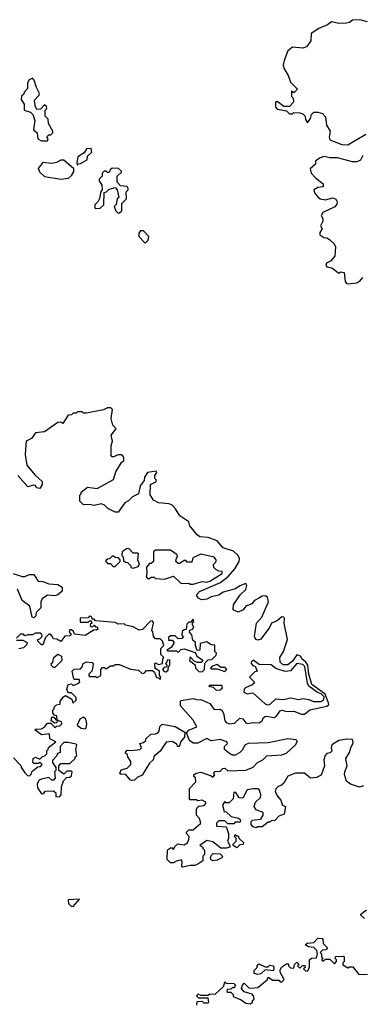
# Model space of a CAD drawing. Extents: x 2737310 to 2869991, y 870230 to 1012730.
# Tile 56 of 256: x 2838830 to 2841111, y 883100 to 889646. Entities that reach past the tile are written whole.
import ezdxf

# ---------------------------------------------------------------- set-up
doc = ezdxf.new("R2010")
doc.units = 0

msp = doc.modelspace()

# ---------------------------------------------------------------- linework, layer by layer
at = {"layer": '0CON02XD'}
for points in [[(2841145, 889632.5), (2841095, 889646.2), (2841045, 889642.5), (2841025, 889627.5), (2841005, 889623.3), (2840955, 889621.2), (2840905, 889632.5), (2840878.3, 889611.7), (2840822.3, 889587.7), (2840770, 889555), (2840767.5, 889505), (2840740, 889465), (2840715, 889457.5), (2840645, 889462.5), (2840615, 889440), (2840590, 889375), (2840583.3, 889345), (2840587.5, 889325), (2840617.5, 889275), (2840631.7, 889231.7), (2840680, 889185), (2840655, 889160), (2840640, 889170), (2840640, 889135), (2840650, 889125), (2840651.7, 889098.3), (2840625, 889070), (2840588.3, 889068.3), (2840545, 889102.5), (2840532.5, 889095), (2840533.3, 889065), (2840545, 889051.2), (2840605, 889040), (2840625, 889020), (2840645, 889020), (2840655, 889030), (2840695, 889027.5), (2840715, 889020), (2840730, 889005), (2840733, 888983), (2840745, 888960), (2840765, 888990), (2840773, 889017), (2840788.3, 889031.7), (2840815, 889032.5), (2840845, 889022.5), (2840865, 889000), (2840872.5, 888945), (2840897.5, 888905), (2840890, 888865), (2840895, 888847.5), (2840975, 888816.2), (2841015, 888814.2), (2841133.3, 888885)], [(2839015, 888840), (2839020, 888855), (2839011.7, 888868.3), (2839025, 888880), (2839038.3, 888881.7), (2839050, 888895), (2839050, 888905), (2839022.5, 888955), (2839020, 888985), (2839000, 889005), (2839000, 889045), (2839010, 889055), (2839008.3, 889068.3), (2838995, 889080), (2838968.3, 889051.7), (2838945, 889050), (2838933, 889073), (2838928.3, 889111.7), (2838958.3, 889141.7), (2838962.5, 889155), (2838942.5, 889195), (2838927.5, 889245), (2838915, 889257.5), (2838893.6, 889246.4), (2838883, 889227), (2838881.7, 889188.3), (2838860, 889165), (2838858.3, 889151.7), (2838841.7, 889138.3), (2838840, 889115), (2838860, 889085), (2838860, 889045), (2838901.7, 889031.7), (2838917, 889017), (2838930, 888975), (2838922.5, 888915), (2838947.5, 888895), (2838950, 888855), (2838975, 888840), (2839015, 888840)], [(2839215, 888680), (2839221.7, 888688.3), (2839235, 888690), (2839280, 888715), (2839281.7, 888738.3), (2839310, 888765), (2839305, 888790), (2839275, 888787.5), (2839258.3, 888761.7), (2839216.7, 888735), (2839210, 888695), (2839215, 888680)], [(2841115, 888742.5), (2841097.7, 888712.3), (2841075, 888701.2), (2841045, 888701.2), (2840945, 888728.6), (2840895, 888728.6), (2840855, 888736.2), (2840825, 888726.2), (2840800, 888705), (2840800, 888685), (2840763.3, 888655), (2840770, 888625), (2840800, 888595), (2840850, 888555), (2840850, 888535), (2840815, 888530), (2840787.5, 888515), (2840792.5, 888495), (2840815, 888467.5), (2840830, 888455), (2840865, 888448.8), (2840915, 888462.5), (2840935, 888452.5), (2840943.3, 888435), (2840940.7, 888419.3), (2840927.7, 888402.3), (2840847.5, 888365), (2840837.5, 888345), (2840847.5, 888325), (2840847, 888307), (2840832.5, 888275), (2840842.5, 888255), (2840828.3, 888231.7), (2840827.5, 888215), (2840855, 888197.5), (2840875, 888196.7), (2840892.5, 888185), (2840922.5, 888155), (2840932.5, 888135), (2840927, 888073), (2840899.3, 888040.7), (2840872.3, 888027.7), (2840867.5, 888015), (2840875, 888002.5), (2840907, 887997), (2840955, 887960), (2840965, 887970), (2840990, 887965), (2840997.5, 887905), (2841003.6, 887893.6), (2841015, 887890), (2841075, 887897.5), (2841095, 887907.5), (2841115, 887932.5)], [(2839105, 888586.7), (2839155, 888593.3), (2839175, 888610), (2839190, 888635), (2839190, 888655), (2839125, 888712.5), (2839105, 888712.5), (2839075, 888696.7), (2839045, 888690), (2838985, 888697.5), (2838953, 888657), (2838962.5, 888635), (2838995, 888603.3), (2839105, 888586.7)], [(2839495, 888362.5), (2839510, 888375), (2839510, 888425), (2839540, 888455), (2839538.3, 888501.7), (2839552.5, 888515), (2839552.5, 888525), (2839545, 888537.5), (2839501.7, 888541.7), (2839480, 888565), (2839480, 888605), (2839508.3, 888631.7), (2839508.3, 888638.3), (2839487, 888657), (2839445, 888660), (2839431.7, 888648.3), (2839425, 888630), (2839415, 888630), (2839405, 888640), (2839391.7, 888638.3), (2839380, 888625), (2839380, 888605), (2839360, 888585), (2839360, 888575), (2839377, 888547), (2839380, 888515), (2839370, 888505), (2839361.7, 888458.3), (2839350, 888435), (2839330, 888415), (2839330, 888395), (2839335, 888390), (2839365, 888392.5), (2839390, 888415), (2839391.7, 888498.3), (2839408.3, 888501.7), (2839425, 888520), (2839465, 888530), (2839480, 888515), (2839490, 888465), (2839480, 888455), (2839471.7, 888418.3), (2839460, 888405), (2839470, 888375), (2839483, 888363), (2839495, 888362.5)], [(2839665, 888160), (2839685, 888180), (2839690, 888205), (2839655, 888242.5), (2839635, 888242.5), (2839623.6, 888226.4), (2839623.3, 888205), (2839665, 888160)], [(2839737, 886573), (2839740, 886585), (2839730, 886595), (2839730, 886615), (2839742.5, 886635), (2839737.5, 886645), (2839680, 886635), (2839660, 886605), (2839658.3, 886581.7), (2839633, 886547), (2839620, 886495), (2839580, 886475), (2839555, 886447.5), (2839530, 886435), (2839485, 886372.5), (2839465, 886372.5), (2839416.2, 886396.2), (2839395, 886417.5), (2839375, 886427.5), (2839325, 886416.7), (2839295, 886422.5), (2839255, 886420), (2839230, 886445), (2839230, 886485), (2839240, 886495), (2839240, 886505), (2839281.7, 886538.3), (2839345, 886530), (2839455, 886590), (2839469.3, 886640.7), (2839507, 886703), (2839522.5, 886715), (2839522.5, 886735), (2839516.7, 886746.7), (2839505, 886752.5), (2839485, 886752.5), (2839455, 886740), (2839445, 886740), (2839438.3, 886748.3), (2839440, 886815), (2839447.5, 886845), (2839440, 886885), (2839472.5, 886925), (2839450.7, 886950.7), (2839440, 886995), (2839447.5, 887055), (2839436.7, 887066.7), (2839415, 887066.2), (2839388, 887052), (2839275, 887030), (2839255, 887030), (2839245, 887040), (2839215, 887040), (2839205, 887030), (2839185, 887030), (2839175, 887020), (2839153, 887017), (2839118.3, 886961.7), (2839105, 886970), (2839085, 886967.5), (2838995, 886906.7), (2838935, 886900), (2838908, 886862), (2838872.5, 886845), (2838870.7, 886819.3), (2838866.4, 886756.4), (2838876.7, 886685), (2838930.7, 886620.7), (2838980, 886575), (2838980, 886555), (2838965, 886530), (2838943, 886533), (2838935, 886550), (2838921.7, 886551.7), (2838885, 886540), (2838817.5, 886615)], [(2841118.3, 884551.7), (2841093, 884543), (2841033, 884563), (2841005, 884582.5), (2840993, 884627), (2840993.6, 884646.4), (2841010, 884685), (2841000, 884735), (2841025.9, 884774.1), (2841033.3, 884805), (2841050.7, 884839.3), (2841045, 884860), (2841008.3, 884861.7), (2840955, 884853.8), (2840908.8, 884825), (2840902.5, 884805), (2840907, 884783), (2840897, 884773), (2840875, 884767.5), (2840863.3, 884755), (2840853.8, 884725), (2840860, 884685), (2840837, 884623), (2840805, 884608.8), (2840765, 884602.5), (2840725, 884637.5), (2840665, 884636.2), (2840614.1, 884615.9), (2840589.2, 884570.8), (2840573.6, 884556.4), (2840547.5, 884545), (2840535, 884532.5), (2840530, 884515), (2840543.3, 884485), (2840568.3, 884458.3), (2840580, 884425), (2840600, 884415), (2840590, 884365), (2840555, 884350), (2840528.3, 884321.7), (2840505, 884320), (2840495, 884310), (2840485, 884310), (2840445, 884280), (2840415, 884280), (2840405, 884272.5), (2840385, 884280), (2840370, 884295), (2840370, 884315), (2840380, 884325), (2840435, 884330), (2840451.7, 884358.3), (2840450, 884375), (2840405, 884392.5), (2840390, 884415), (2840400, 884445), (2840432.5, 884475), (2840436.2, 884495), (2840425, 884527.5), (2840415, 884533.3), (2840385, 884533.3), (2840345, 884526.7), (2840315, 884470), (2840291.7, 884471.7), (2840269.3, 884509.3), (2840255, 884510), (2840250, 884465), (2840225, 884440), (2840205, 884440), (2840193, 884447), (2840180, 884425), (2840191.7, 884381.7), (2840205, 884380), (2840238.3, 884348.3), (2840287, 884337), (2840298.3, 884328.3), (2840300, 884315), (2840295, 884310), (2840265, 884310), (2840255, 884300), (2840215, 884300), (2840195, 884320), (2840155, 884320), (2840140, 884305), (2840140, 884285), (2840205, 884280), (2840211.7, 884261.7), (2840220, 884235), (2840220, 884205), (2840212.5, 884185), (2840230, 884155), (2840230, 884145), (2840205, 884137.5), (2840168.3, 884138.3), (2840115, 884180), (2840075, 884190), (2840030, 884155), (2840050, 884145), (2840050, 884135), (2840060, 884125), (2840060, 884095), (2840050, 884085), (2840050, 884055), (2840015, 884032.5), (2839996.4, 884023.6), (2839965, 884023.8), (2839915, 884012.5), (2839910, 884015), (2839911.7, 884051.7), (2839905, 884060), (2839875, 884052.5), (2839855, 884040), (2839835, 884040), (2839811.7, 884061.7), (2839813.6, 884126.4), (2839835, 884140), (2839845, 884140), (2839855, 884130), (2839861.7, 884148.3), (2839883, 884167), (2839925, 884160), (2839946.4, 884173.6), (2839956.7, 884195), (2839957.5, 884215), (2839940, 884235), (2839940, 884245), (2839955, 884260), (2839985, 884260), (2840036, 884304), (2840026.2, 884335), (2840006.7, 884356.7), (2840006.2, 884395), (2840011.2, 884408.8), (2840023, 884417), (2840058.3, 884421.7), (2840070, 884435), (2840070, 884445), (2840045, 884456.2), (2840015, 884452.5), (2840005, 884460), (2839965, 884460), (2839960, 884465), (2839960, 884535), (2840001.7, 884578.3), (2840000, 884605), (2839990, 884615), (2839990, 884625), (2840005, 884637.5), (2840035, 884642.5), (2840105, 884620), (2840115, 884610), (2840130, 884625), (2840120, 884635), (2840131.7, 884648.3), (2840165, 884650), (2840183, 884667), (2840195, 884670), (2840215, 884652.5), (2840335, 884656.2), (2840385, 884676.7), (2840412.3, 884707.7), (2840447.5, 884725), (2840475, 884752.5), (2840575, 884759.2), (2840605, 884770.8), (2840665, 884826.2), (2840676.2, 884845), (2840676.7, 884855), (2840669.2, 884859.2), (2840615.8, 884865.8), (2840485, 884838.6), (2840350, 884835), (2840330, 884825), (2840311.2, 884788.8), (2840296.1, 884773.9), (2840265, 884757.5), (2840247, 884757), (2840226.4, 884766.4), (2840192.5, 884795), (2840192.5, 884815), (2840212.5, 884835), (2840210, 884845), (2840165, 884860), (2840105, 884852.5), (2840075, 884866.7), (2840015, 884836), (2839985.9, 884835.9), (2839960, 884855), (2839940, 884905), (2839956.4, 884923.6), (2840010, 884945), (2839985, 884990), (2839900, 885085), (2839900, 885115), (2839905, 885120), (2839985, 885133.3), (2840015, 885123.3), (2840035, 885126.7), (2840095, 885100), (2840125, 885060), (2840165, 885062.5), (2840176.4, 885056.4), (2840186.4, 885036.4), (2840196.7, 884985), (2840205, 884973.3), (2840225, 884963.8), (2840260.7, 884969.3), (2840295, 885002.5), (2840315, 884997.5), (2840335, 884972.5), (2840347, 884967), (2840385, 884974), (2840425, 884972), (2840443.3, 884985), (2840453.9, 885006.1), (2840465, 885013.3), (2840475, 885016.2), (2840525, 885006.7), (2840537.1, 885012.9), (2840565, 885052), (2840575.8, 885055.8), (2840607.3, 885047.3), (2840655, 885048), (2840705, 885028.6), (2840725, 885030), (2840761.2, 885058.8), (2840875, 885081.1), (2840887.2, 885092.8), (2840886.7, 885105), (2840862.7, 885162.7), (2840775, 885226), (2840755.5, 885295), (2840748.5, 885355), (2840735.4, 885375.4), (2840710, 885395), (2840700, 885415), (2840675, 885423.8), (2840645, 885382), (2840615, 885358), (2840585, 885356), (2840564.4, 885374.4), (2840561.1, 885405), (2840585.5, 885445), (2840612.2, 885525), (2840591.4, 885635), (2840593.3, 885665), (2840587.5, 885675), (2840575, 885676.7), (2840545, 885650), (2840507, 885633), (2840493.8, 885605), (2840435, 885527.5), (2840415, 885520), (2840402.5, 885525), (2840392.5, 885545), (2840406.7, 885635), (2840441.2, 885675), (2840486.7, 885775), (2840480, 885805), (2840465.9, 885815.9), (2840445, 885813.8), (2840427.3, 885802.7), (2840393.3, 885785), (2840375, 885762.5), (2840335, 885746.7), (2840318.3, 885721.7), (2840285, 885706.7), (2840251.7, 885721.7), (2840253.3, 885755), (2840297.5, 885822.5), (2840335, 885857.5), (2840342.5, 885885), (2840335, 885897.5), (2840295, 885883.3), (2840267.7, 885862.3), (2840185, 885841.2), (2840155, 885821.2), (2840105, 885808.8), (2840075, 885793.8), (2840039.3, 885789.3), (2840020.7, 885800.7), (2840010, 885815), (2840010, 885825), (2840027.5, 885845), (2840165.9, 885904.1), (2840218.8, 885945), (2840262, 885995), (2840291.2, 886045), (2840293.8, 886065), (2840283.8, 886085), (2840252.7, 886112.7), (2840183.9, 886133.9), (2840145, 886182.5), (2840085, 886203.3), (2840028.3, 886208.3), (2840010.7, 886220.7), (2839961.7, 886281.7), (2839955, 886307.5), (2839897, 886347), (2839867.5, 886395), (2839845, 886417.5), (2839825, 886427.5), (2839755, 886433.3), (2839720.7, 886450.7), (2839698.3, 886488.3), (2839700, 886555), (2839737, 886573)], [(2839585, 886000), (2839618.3, 886011.7), (2839627.5, 886025), (2839617.5, 886055), (2839620, 886095), (2839615, 886100), (2839585, 886100), (2839558.3, 886128.3), (2839545, 886130), (2839511.7, 886108.3), (2839510, 886085), (2839520, 886075), (2839521.7, 886051.7), (2839535, 886040), (2839548.3, 886038.3), (2839570, 886015), (2839570, 886005), (2839585, 886000)], [(2839985, 885892.5), (2840045, 885910), (2840075, 885907.5), (2840095, 885913.8), (2840177.5, 885965), (2840178.3, 885978.3), (2840155, 885980), (2840135, 885990), (2840122.5, 886005), (2840120, 886025), (2840137.5, 886045), (2840137.5, 886055), (2840125, 886072.5), (2840035, 886092.5), (2839981.7, 886068.3), (2839975, 886040), (2839945, 886040), (2839935, 886050), (2839925, 886050), (2839895, 886030), (2839885, 886030), (2839870, 886045), (2839873, 886067), (2839880, 886075), (2839878.3, 886088.3), (2839835, 886120), (2839735, 886120), (2839721.7, 886108.3), (2839720, 886045), (2839705, 886030), (2839695, 886030), (2839673.6, 886006.4), (2839677.5, 885965), (2839672.5, 885945), (2839681.7, 885931.7), (2839695, 885930), (2839705, 885940), (2839725, 885940), (2839735, 885930), (2839795, 885927.5), (2839855, 885947.5), (2839905, 885897.5), (2839955, 885900), (2839965, 885892.5), (2839985, 885892.5)], [(2839465, 886010), (2839500, 886045), (2839500, 886055), (2839488.3, 886068.3), (2839465, 886070), (2839455, 886080), (2839445, 886080), (2839428.3, 886061.7), (2839415, 886060), (2839401.7, 886048.3), (2839415, 886030), (2839435, 886030), (2839451.7, 886011.7), (2839465, 886010)], [(2838787.5, 885965), (2838846.4, 885943.6), (2838865, 885943.3), (2838895, 885956.7), (2838925, 885957.5), (2838953, 885913), (2838985, 885910), (2839025, 885896.2), (2839085, 885890), (2839113.6, 885873.6), (2839113.6, 885846.4), (2839085, 885823.3), (2839063.6, 885816.4), (2839015, 885820), (2838980, 885795), (2838970, 885775), (2838970, 885735), (2838940, 885705), (2838936.7, 885683.3), (2838925, 885670), (2838913.3, 885675), (2838897, 885747), (2838847.5, 885785), (2838815, 885860)], [(2838895, 884620), (2838908.3, 884631.7), (2838910, 884645), (2838920, 884655), (2838951.7, 884678.3), (2838968.3, 884681.7), (2838980, 884695), (2838965, 884710), (2838955, 884700), (2838925, 884700), (2838918.3, 884708.3), (2838920, 884735), (2838935, 884742.5), (2838965, 884730), (2838981.7, 884748.3), (2838998.3, 884751.7), (2839010, 884765), (2839010, 884785), (2839020, 884795), (2839021.7, 884808.3), (2839070, 884845), (2839030, 884865), (2839028.3, 884898.3), (2838975, 884892.5), (2838930, 884925), (2838935, 884930), (2838975, 884932.5), (2838995, 884942.5), (2839015, 884970), (2839038.3, 884968.3), (2839065, 884940), (2839075, 884950), (2839098.3, 884951.7), (2839110, 884965), (2839108.3, 884978.3), (2839080, 884990), (2839078.3, 884971.7), (2839065, 884970), (2839040, 884985), (2839045, 885010), (2839058.3, 885008.3), (2839071.7, 884991.7), (2839080, 884990), (2839078.3, 885018.3), (2839061.7, 885021.7), (2839050, 885035), (2839050, 885055), (2839060, 885065), (2839060, 885075), (2839075, 885090), (2839100, 885095), (2839100, 885115), (2839122.5, 885145), (2839135, 885152.5), (2839178.3, 885128.3), (2839183, 885103), (2839207, 885123), (2839205, 885140), (2839175, 885170), (2839151.7, 885171.7), (2839143.3, 885195), (2839153, 885227), (2839175, 885230), (2839185, 885220), (2839217, 885233), (2839230, 885245), (2839225, 885260), (2839195, 885260), (2839190, 885265), (2839180, 885315), (2839191.7, 885328.3), (2839235, 885330), (2839247, 885343), (2839253.6, 885366.4), (2839275, 885377.5), (2839311.7, 885371.7), (2839320, 885365), (2839317, 885343), (2839310, 885315), (2839290, 885295), (2839290, 885285), (2839295, 885280), (2839335, 885280), (2839345, 885272.5), (2839370, 885285), (2839370, 885325), (2839381.7, 885338.3), (2839395, 885340), (2839405, 885330), (2839435, 885350), (2839455, 885350), (2839465, 885360), (2839495, 885360), (2839568.3, 885328.3), (2839621.7, 885321.7), (2839645, 885300), (2839658.3, 885301.7), (2839675, 885320), (2839715, 885320), (2839728.3, 885308.3), (2839741.7, 885271.7), (2839755, 885270), (2839765, 885260), (2839770, 885275), (2839760, 885285), (2839760, 885315), (2839731.7, 885331.7), (2839730, 885365), (2839735, 885370), (2839755, 885360), (2839780, 885365), (2839782.5, 885397.5), (2839790, 885405), (2839770, 885425), (2839770, 885465), (2839790, 885485), (2839780, 885515), (2839765, 885530), (2839735, 885530), (2839720, 885545), (2839717, 885577), (2839710, 885585), (2839720, 885635), (2839715, 885650), (2839701.7, 885648.3), (2839648.3, 885591.7), (2839625, 885587.5), (2839585, 885610), (2839535, 885620), (2839525, 885630), (2839485, 885627.5), (2839465, 885637.5), (2839335, 885650), (2839325, 885660), (2839311.7, 885661.7), (2839308.3, 885678.3), (2839295, 885680), (2839285, 885670), (2839231.7, 885668.3), (2839231.7, 885641.7), (2839285, 885640), (2839295, 885650), (2839305, 885650), (2839310, 885635), (2839300, 885625), (2839301.7, 885611.7), (2839315, 885610), (2839325, 885620), (2839335, 885610), (2839345, 885610), (2839350, 885595), (2839341.7, 885588.3), (2839325, 885590), (2839265, 885552.5), (2839195, 885560), (2839188.3, 885578.3), (2839175, 885590), (2839165, 885590), (2839160, 885575), (2839170, 885565), (2839170, 885555), (2839165, 885550), (2839131.7, 885548.3), (2839105, 885512.5), (2839077, 885527), (2839055, 885530), (2839045, 885550), (2839035, 885560), (2839025, 885560), (2839001.7, 885538.3), (2838985, 885490), (2838975, 885490), (2838950, 885515), (2838950, 885525), (2838965, 885530), (2838980, 885545), (2838978.3, 885558.3), (2838967, 885567), (2838935, 885566.7), (2838915, 885557.5), (2838885, 885557.5), (2838865, 885550), (2838855, 885560), (2838835, 885560), (2838810, 885535)], [(2840045, 885310), (2840060, 885325), (2840061.7, 885368.3), (2840085, 885390), (2840108.3, 885391.7), (2840138.3, 885421.7), (2840140, 885435), (2840130, 885445), (2840128.3, 885488.3), (2840105, 885490), (2840075, 885510), (2840031.7, 885498.3), (2840030, 885455), (2840011.7, 885451.7), (2840000, 885485), (2840000, 885505), (2839981.7, 885521.7), (2839977, 885557), (2839960, 885575), (2839961.7, 885588.3), (2839978.3, 885591.7), (2839990, 885605), (2839980, 885625), (2839980, 885635), (2839990, 885645), (2839985, 885660), (2839968.3, 885641.7), (2839955, 885640), (2839941.7, 885628.3), (2839938.3, 885591.7), (2839925, 885590), (2839911.7, 885578.3), (2839910, 885555), (2839920, 885545), (2839908.3, 885531.7), (2839885, 885530), (2839865, 885550), (2839835, 885550), (2839821.7, 885538.3), (2839821.7, 885521.7), (2839845, 885520), (2839857.5, 885505), (2839838.3, 885471.7), (2839810, 885455), (2839815, 885450), (2839875, 885450), (2839885, 885440), (2839901.7, 885458.3), (2839925, 885462.5), (2839998.3, 885438.3), (2840010, 885415), (2840040, 885395), (2840048.3, 885381.7), (2840037, 885373), (2840012.5, 885372.5), (2839991.7, 885381.7), (2839965, 885410), (2839960, 885385), (2839997.5, 885357.5), (2840000, 885335), (2840021.7, 885311.7), (2840045, 885310)], [(2838810, 885520), (2838851.7, 885521.7), (2838880, 885505), (2838878.3, 885491.7), (2838855, 885470), (2838825, 885462.5)], [(2839065, 885340), (2839055, 885340), (2839041.7, 885351.7), (2839040, 885365), (2839050, 885375), (2839057.5, 885405), (2839085, 885427.5), (2839107.5, 885415), (2839110, 885385), (2839065, 885340)], [(2839805, 885310), (2839818.3, 885321.7), (2839820, 885345), (2839830, 885355), (2839830, 885385), (2839825, 885390), (2839811.7, 885388.3), (2839810, 885375), (2839800, 885365), (2839810, 885355), (2839808.3, 885341.7), (2839791.7, 885338.3), (2839780, 885325), (2839791.7, 885311.7), (2839805, 885310)], [(2840480.7, 885090.7), (2840495, 885092.5), (2840535, 885130), (2840585, 885127.5), (2840635, 885136.7), (2840685, 885126.7), (2840715, 885132.5), (2840755, 885126.7), (2840785, 885112.5), (2840835, 885113.3), (2840854.1, 885125.9), (2840855.7, 885144.3), (2840835.8, 885165), (2840813.2, 885173.2), (2840754.4, 885214.4), (2840745.6, 885235.6), (2840729.2, 885345), (2840715, 885360), (2840675, 885366.2), (2840633.6, 885316.4), (2840597, 885313), (2840535, 885332.5), (2840505, 885357.5), (2840425, 885360), (2840385, 885387.5), (2840370, 885375), (2840370, 885365), (2840385, 885350), (2840398.3, 885348.3), (2840410, 885315), (2840395, 885310), (2840360, 885275), (2840390, 885245), (2840390, 885235), (2840377, 885223), (2840332.5, 885205), (2840323.3, 885195), (2840322.5, 885175), (2840345, 885163.3), (2840381.7, 885171.7), (2840465, 885097.5), (2840480.7, 885090.7)], [(2840195, 885312.5), (2840210, 885325), (2840198.3, 885338.3), (2840168.3, 885338.3), (2840145, 885360), (2840111.7, 885348.3), (2840100, 885335), (2840105, 885330), (2840145, 885330), (2840195, 885312.5)], [(2840138.3, 885188.3), (2840165, 885190), (2840180, 885205), (2840175, 885220), (2840095, 885220), (2840090, 885215), (2840118.3, 885208.3), (2840138.3, 885188.3)], [(2839265, 884932.5), (2839271.7, 884938.3), (2839277.5, 884965), (2839270, 884995), (2839255, 885010), (2839230, 884995), (2839212.5, 884955), (2839240, 884935), (2839265, 884932.5)], [(2839575, 884587.5), (2839565, 884592.5), (2839535, 884630), (2839505, 884627.5), (2839497.5, 884635), (2839505, 884660), (2839545, 884670), (2839570, 884695), (2839570, 884715), (2839550, 884745), (2839548.3, 884758.3), (2839533, 884773), (2839545, 884790), (2839575, 884787.5), (2839630, 884795), (2839640, 884805), (2839630, 884835), (2839655, 884840), (2839670, 884855), (2839670, 884865), (2839703, 884897), (2839735, 884897.5), (2839750, 884905), (2839757.5, 884915), (2839763, 884947), (2839778.3, 884961.7), (2839865, 884946.2), (2839930, 884910), (2839926.7, 884875), (2839900, 884845), (2839897, 884823), (2839890, 884815), (2839880, 884815), (2839878.3, 884828.3), (2839845, 884847.5), (2839805, 884842.5), (2839765, 884782.5), (2839725, 884750), (2839717.5, 884725), (2839695, 884702.5), (2839646.4, 884623.6), (2839613, 884607), (2839595, 884590), (2839575, 884587.5)], [(2839095, 884480), (2839107, 884493), (2839107.5, 884545), (2839122.5, 884585), (2839141.7, 884608.3), (2839165, 884610), (2839175, 884620), (2839180, 884645), (2839175, 884650), (2839145, 884650), (2839125, 884630), (2839090, 884655), (2839090, 884685), (2839105, 884700), (2839165, 884700), (2839200, 884735), (2839200, 884745), (2839210, 884755), (2839203.3, 884793.3), (2839210, 884825), (2839205, 884830), (2839151.7, 884841.7), (2839125, 884840), (2839100, 884815), (2839100, 884775), (2839081.7, 884768.3), (2839075, 884750), (2839048.3, 884721.7), (2839048.3, 884708.3), (2839070, 884675), (2839070, 884655), (2839062.5, 884645), (2839067, 884603), (2839055, 884590), (2839045, 884590), (2839025, 884607.5), (2838975, 884597.5), (2838960.7, 884589.3), (2838947.5, 884565), (2838948.3, 884538.3), (2838975, 884500), (2838988.3, 884501.7), (2839003, 884517), (2839055, 884520), (2839070, 884505), (2839071.7, 884481.7), (2839095, 884480)], [(2838788.3, 884738.3), (2838838.3, 884688.3), (2838841.7, 884671.7), (2838865, 884640), (2838881.7, 884621.7), (2838895, 884620)], [(2840275, 884140), (2840250, 884155), (2840250, 884165), (2840270, 884185), (2840270, 884205), (2840260, 884215), (2840265, 884230), (2840275, 884220), (2840285, 884220), (2840291.7, 884201.7), (2840320, 884175), (2840318.3, 884161.7), (2840295, 884160), (2840275, 884140)], [(2840115, 884053.3), (2840101.7, 884061.7), (2840100, 884075), (2840105, 884090), (2840118.3, 884101.7), (2840165, 884100), (2840180, 884085), (2840176.1, 884073.9), (2840145, 884057.5), (2840115, 884053.3)], [(2839185, 883750), (2839228.3, 883798.3), (2839152.5, 883795), (2839155, 883770), (2839171.7, 883751.7), (2839185, 883750)], [(2841125, 883670), (2841101.7, 883691.7), (2841101.7, 883698.3), (2841138.3, 883728.3)], [(2840010, 883095), (2840011.7, 883118.3), (2840045, 883120), (2840055, 883110), (2840085, 883110), (2840090, 883115), (2840085, 883140), (2840021.7, 883141.7), (2840010, 883155), (2840015, 883170), (2840035, 883160), (2840085, 883160), (2840095, 883170), (2840131.7, 883168.3), (2840188.3, 883221.7), (2840195, 883250), (2840205, 883240), (2840255, 883237.5), (2840267, 883227), (2840255, 883210), (2840245, 883210), (2840235, 883200), (2840211.7, 883198.3), (2840210, 883185), (2840215, 883180), (2840235, 883180), (2840250, 883165), (2840251.7, 883151.7), (2840305, 883130), (2840335, 883107.5), (2840365, 883102.5), (2840380, 883115), (2840380, 883125), (2840390, 883135), (2840387, 883157), (2840377, 883167), (2840325, 883182.5), (2840307.5, 883205), (2840313, 883227), (2840325, 883240), (2840355, 883210), (2840365, 883207.5), (2840415, 883212.5), (2840478.3, 883261.7), (2840485, 883280), (2840515, 883260), (2840555, 883260), (2840565, 883250), (2840575, 883250), (2840590, 883265), (2840563, 883313), (2840563, 883327), (2840573.6, 883346.4), (2840605, 883370), (2840618.3, 883368.3), (2840620, 883355), (2840631.7, 883341.7), (2840655, 883340), (2840660, 883365), (2840675, 883380), (2840690, 883365), (2840680, 883355), (2840695, 883340), (2840711.7, 883358.3), (2840728.3, 883358.3), (2840730, 883345), (2840720, 883335), (2840731.7, 883321.7), (2840745, 883320), (2840760, 883345), (2840760, 883395), (2840773, 883407), (2840805, 883410), (2840812.5, 883435), (2840808.3, 883458.3), (2840788.3, 883478.3), (2840753, 883483), (2840730, 883495), (2840743, 883507), (2840788.3, 883511.7), (2840815, 883540), (2840848.3, 883538.3), (2840850, 883505), (2840880, 883475), (2840868.3, 883461.7), (2840845, 883460), (2840830, 883445), (2840840, 883435), (2840840, 883415), (2840850, 883405), (2840840, 883395), (2840845, 883390), (2840855, 883390), (2840865, 883400), (2840895, 883400), (2840925, 883370), (2840940, 883385), (2840940, 883395), (2840930, 883405), (2840931.7, 883418.3), (2840985, 883420), (2840990, 883415), (2840990, 883385), (2840980, 883375), (2840981.7, 883361.7), (2841015, 883342.5), (2841025, 883350), (2841048.3, 883348.3), (2841088.3, 883298.3), (2841145, 883300)], [(2840415, 883297.5), (2840390, 883305), (2840390, 883325), (2840410, 883345), (2840410, 883355), (2840421.7, 883368.3), (2840465, 883350), (2840485, 883350), (2840495, 883360), (2840520, 883355), (2840522.5, 883335), (2840517, 883323), (2840465, 883330), (2840435, 883302.5), (2840415, 883297.5)]]:
    msp.add_lwpolyline(points, dxfattribs=at)

doc.saveas('drawing.dxf')
